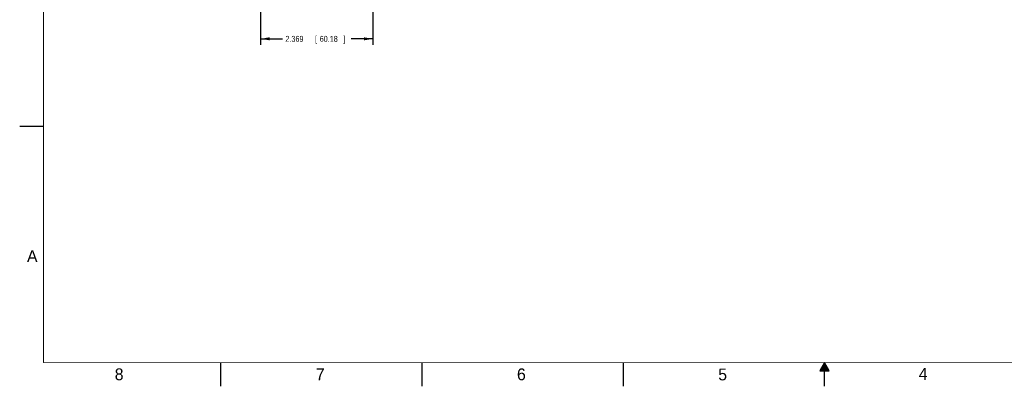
# Model space of a CAD drawing. Header units: inches. Extents: x 0 to 34, y 0 to 22.
# Tile 1 of 50: x 0 to 20.8, y 0 to 7.7. Entities that reach past the tile are written whole.
import ezdxf

# ---------------------------------------------------------------- set-up
doc = ezdxf.new("R2010")
doc.units = ezdxf.units.IN
doc.header["$LTSCALE"] = 1.87
doc.header["$MEASUREMENT"] = 0
doc.layers.get('0').update_dxf_attribs({"linetype": 'CONTINUOUS'})
doc.layers.add('DIMENSIONS', color=7, linetype='CONTINUOUS')
doc.styles.get("Standard").update_dxf_attribs({"font": 'txt', "width": 0.8})
doc.dimstyles.new('DIMSTYLE_1', dxfattribs={"dimtxt": 0.125, "dimasz": 0.1875, "dimexe": 0.18, "dimexo": 0.0625, "dimgap": 0.09, "dimtad": 0, "dimtih": 1, "dimtoh": 1, "dimdec": 3, "dimzin": 4, "dimdsep": 46, "dimtxsty": 'STANDARD', "dimblk": '_FILLED', "dimblk1": '_FILLED', "dimblk2": '_FILLED', "dimcen": 0.09, "dimadec": 0, "dimazin": 0, "dimtp": 0.01, "dimtm": 0.01, "dimtfac": 1, "dimtdec": 3, "dimtofl": 0, "dimtmove": 0, "dimatfit": 3, "dimldrblk": '_FILLED', "dimfxl": 1, "dimtolj": 1, "dimtzin": 4, "dimarcsym": 0})

# ---------------------------------------------------------------- blocks, each defined once
blk = doc.blocks.new('_FILLED')
at = {"color": 0, "linetype": 'BYBLOCK'}
blk.add_solid([(0, 0), (-1, 0.17), (-1, -0.17)], dxfattribs=at)
blk = doc.blocks.new('*D1')
at = {"layer": 'DIMENSIONS', "color": 2, "linetype": 'CONTINUOUS'}
for p, q in [((5.089, 10.02), (5.089, 7.219)), ((7.459, 10.02), (7.459, 7.219)), ((5.089, 7.344), (5.549, 7.344)), ((7.459, 7.344), (6.999, 7.344))]:
    blk.add_line(p, q, dxfattribs=at)
at = {"layer": 'DIMENSIONS', "color": 2, "linetype": 'CONTINUOUS', "xscale": 0.1875, "yscale": 0.1875, "zscale": 0.1875, "rotation": 180}
blk.add_blockref('_FILLED', (5.089, 7.344), dxfattribs=at)
at = {"layer": 'DIMENSIONS', "color": 2, "linetype": 'CONTINUOUS', "xscale": 0.1875, "yscale": 0.1875, "zscale": 0.1875}
blk.add_blockref('_FILLED', (7.459, 7.344), dxfattribs=at)
at = {"layer": 'DIMENSIONS', "color": 2, "linetype": 'CONTINUOUS', "width": 0.8}
for s, p in [('2.369', (5.612, 7.281)), ('[', (6.237, 7.281)), ('60.18', (6.337, 7.281)), (']', (6.837, 7.281))]:
    blk.add_text(s, height=0.125, dxfattribs=at).set_placement(p)

msp = doc.modelspace()

# ---------------------------------------------------------------- linework, layer by layer
at = {"color": 2, "linetype": 'CONTINUOUS'}
for p, q in [((0, 5.5), (0.5, 5.5)), ((4.25, 0), (4.25, 0.5)), ((8.5, 0), (8.5, 0.5)), ((12.75, 0), (12.75, 0.5)), ((17, 0.5), (16.902, 0.3303)), ((16.9538, 0.42), (17.0462, 0.42)), ((16.9596, 0.43), (17.0404, 0.43)), ((16.9654, 0.44), (17.0347, 0.44)), ((16.9712, 0.45), (17.0289, 0.45)), ((16.9769, 0.46), (17.0231, 0.46)), ((16.9827, 0.47), (17.0173, 0.47)), ((16.9885, 0.48), (17.0116, 0.48)), ((16.9942, 0.49), (17.0058, 0.49)), ((17.098, 0.3303), (17, 0.5)), ((17, 0), (17, 0.5)), ((16.902, 0.3303), (17.098, 0.3303)), ((16.9076, 0.34), (17.0924, 0.34)), ((16.9134, 0.35), (17.0866, 0.35)), ((16.9192, 0.36), (17.0808, 0.36)), ((16.925, 0.37), (17.0751, 0.37)), ((16.9307, 0.38), (17.0693, 0.38)), ((16.9365, 0.39), (17.0635, 0.39)), ((16.9423, 0.4), (17.0578, 0.4)), ((16.9481, 0.41), (17.052, 0.41))]:
    msp.add_line(p, q, dxfattribs=at)
at = {"color": 7, "linetype": 'CONTINUOUS', "const_width": 0.02}
for points in [[(0.5, 21.5), (0.5, 0.5)], [(0.5, 0.5), (33.5, 0.5)]]:
    msp.add_lwpolyline(points, dxfattribs=at)

# ---------------------------------------------------------------- texts
at = {"color": 2, "linetype": 'CONTINUOUS'}
for s, p in [('A', (0.1541, 2.6261)), ('8', (2.0074, 0.1291)), ('7', (6.2553, 0.1287)), ('6', (10.5033, 0.1284)), ('5', (14.754, 0.1262)), ('4', (18.9884, 0.1369))]:
    msp.add_text(s, height=0.25, dxfattribs=at).set_placement(p)

# ---------------------------------------------------------------- dimensions: what is measured, and where the dimension line sits
at = {"layer": 'DIMENSIONS', "color": 2, "linetype": 'CONTINUOUS'}
dim = msp.add_linear_dim(base=(5.0894, 7.3437), p1=(7.4586, 10.02), p2=(5.0894, 10.02), angle=180, dimstyle='DIMSTYLE_1', dxfattribs=at)
dim.commit()
dim.dimension.update_dxf_attribs({"geometry": '*D1', "text_midpoint": (6.274, 7.3437), "dimtype": 160})

doc.saveas('drawing.dxf')
